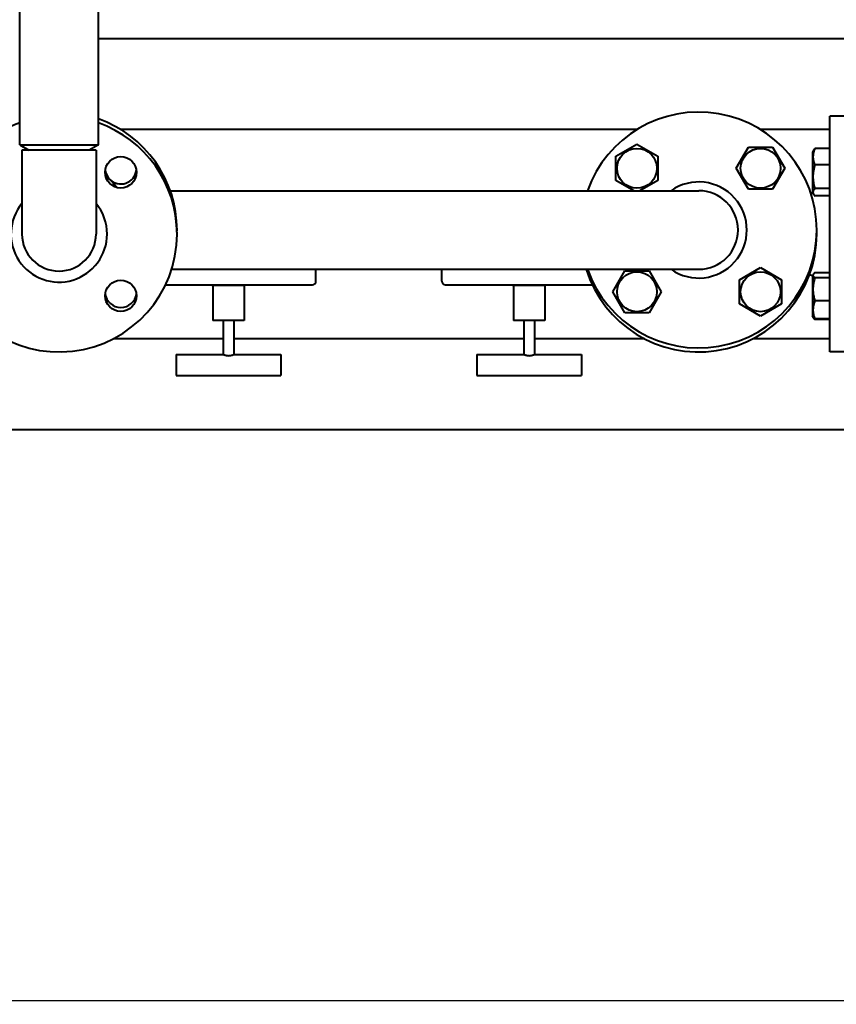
# Model space of a CAD drawing. Header units: millimetres. Extents: x -4428 to 4131, y -3615 to 4038.
# Tile 26 of 172: x -856 to -389, y -3333 to -2770. Entities that reach past the tile are written whole.
import ezdxf

# ---------------------------------------------------------------- set-up
doc = ezdxf.new("R2010")
doc.units = ezdxf.units.MM
doc.linetypes.add('K5LT_BASIC', pattern=[0])
doc.linetypes.add('K5LT_THIN', pattern=[0])
doc.layers.add('Системный слой', color=7, linetype='Continuous')
doc.styles.add('KDIMTEXTSTYLE', font='GOST_AU.SHX', dxfattribs={"width": 0.96, "oblique": 15, "height": 5})
doc.dimstyles.new('KDIMSTYLE (1.00)', dxfattribs={"dimtxt": 5, "dimasz": 1, "dimexe": 2, "dimexo": 0, "dimgap": 1, "dimtad": 1, "dimtxsty": 'KDIMTEXTSTYLE', "dimsah": 1, "dimcen": 0, "dimdle": 1, "dimadec": 0, "dimazin": 0, "dimtfac": 0.667, "dimtmove": 0, "dimatfit": 3, "dimfxl": 1, "dimtvp": 1, "dimtolj": 1, "dimtzin": 0, "dimarcsym": 0})

# ---------------------------------------------------------------- blocks, each defined once
blk = doc.blocks.new('KDIMARROW_01')
at = {"layer": 'Системный слой'}
blk.add_hatch(color=0, dxfattribs=at).paths.add_polyline_path([(-5, -0.66), (0, 0), (-5, 0.66), (-4.5, 0)])
at = {"layer": 'Системный слой', "color": 0, "linetype": 'K5LT_THIN', "lineweight": 20}
for p, q in [((-4.5, 0), (-5, 0.66)), ((-5, 0.66), (0, 0)), ((0, 0), (-5, -0.66)), ((-5, -0.66), (-4.5, 0)), ((0, 0), (-1, 0))]:
    blk.add_line(p, q, dxfattribs=at)
blk = doc.blocks.new('U15')
at = {"layer": 'Системный слой', "color": 150, "linetype": 'K5LT_BASIC', "lineweight": 40, "true_color": 0x0080ff}
for p, q in [((-855.84, -2841.59), (-855.84, -2348.59)), ((-810.84, -2841.59), (-810.84, -2348.59)), ((-810.84, -2780.59), (-150.34, -2780.59)), ((-392.34, -2960.09), (-392.34, -2825.09)), ((-379.34, -2825.09), (-392.34, -2825.09)), ((-798.3, -2832.59), (-502.38, -2832.59)), ((-432.3, -2832.59), (-392.34, -2832.59)), ((-855.84, -2841.59), (-833.34, -2841.59)), ((-855.84, -2841.59), (-850.64, -2844.59)), ((-812.14, -2844.59), (-854.54, -2844.59)), ((-854.54, -2844.59), (-854.54, -2892.59)), ((-833.34, -2841.59), (-810.84, -2841.59)), ((-810.84, -2841.59), (-816.03, -2844.59)), ((-812.14, -2844.59), (-812.14, -2892.59)), ((-514.69, -2848), (-502.69, -2841.07)), ((-502.69, -2841.07), (-490.69, -2848)), ((-445.84, -2854.93), (-438.91, -2842.93)), ((-438.91, -2842.93), (-425.05, -2842.93)), ((-425.05, -2842.93), (-418.12, -2854.93)), ((-401.65, -2844.64), (-402.34, -2845.84)), ((-401.83, -2844.95), (-402.34, -2845.84)), ((-402.34, -2845.84), (-402.34, -2853.78)), ((-392.34, -2843.7), (-400.92, -2843.7)), ((-514.69, -2861.86), (-514.69, -2848)), ((-490.69, -2848), (-490.69, -2861.86)), ((-438.91, -2866.93), (-445.84, -2854.93)), ((-418.12, -2854.93), (-425.05, -2866.93)), ((-402.34, -2853.78), (-402.34, -2868.64)), ((-392.34, -2853.03), (-400.92, -2853.03)), ((-504.43, -2867.78), (-514.69, -2861.86)), ((-490.69, -2861.86), (-500.96, -2867.78)), ((-769.7, -2867.78), (-639.34, -2867.78)), ((-639.34, -2867.78), (-467.34, -2867.78)), ((-425.05, -2866.93), (-438.91, -2866.93)), ((-392.34, -2866.57), (-400.92, -2866.57)), ((-403.2, -2869.23), (-402.21, -2868.85)), ((-401.65, -2869.83), (-402.34, -2868.64)), ((-392.34, -2870.77), (-400.92, -2870.77)), ((-768.93, -2912.78), (-639.34, -2912.78)), ((-686.34, -2919.59), (-686.34, -2912.78)), ((-639.34, -2912.78), (-467.34, -2912.78)), ((-614.34, -2919.59), (-614.34, -2912.78)), ((-516.55, -2925.64), (-509.62, -2913.64)), ((-509.62, -2913.64), (-495.76, -2913.64)), ((-495.76, -2913.64), (-488.84, -2925.64)), ((-443.98, -2918.71), (-431.98, -2911.78)), ((-431.98, -2911.78), (-419.98, -2918.71)), ((-443.98, -2932.57), (-443.98, -2918.71)), ((-419.98, -2918.71), (-419.98, -2932.57)), ((-403.91, -2915.68), (-402.21, -2916.33)), ((-401.83, -2915.66), (-402.34, -2916.55)), ((-402.34, -2916.55), (-402.34, -2938.81)), ((-392.34, -2914.74), (-400.92, -2914.74)), ((-392.34, -2917.7), (-400.92, -2917.7)), ((-772.38, -2921.59), (-736.34, -2921.59)), ((-745.84, -2921.59), (-745.84, -2922.09)), ((-736.34, -2922.09), (-745.84, -2922.09)), ((-745.34, -2922.09), (-745.34, -2942.09)), ((-736.34, -2921.59), (-736.34, -2922.09)), ((-736.34, -2921.59), (-688.34, -2921.59)), ((-726.84, -2922.09), (-736.34, -2922.09)), ((-727.34, -2922.09), (-727.34, -2942.09)), ((-726.84, -2921.59), (-726.84, -2922.09)), ((-612.34, -2921.59), (-564.34, -2921.59)), ((-573.84, -2921.59), (-573.84, -2922.09)), ((-564.34, -2922.09), (-573.84, -2922.09)), ((-573.34, -2922.09), (-573.34, -2942.09)), ((-564.34, -2921.59), (-564.34, -2922.09)), ((-564.34, -2921.59), (-528.29, -2921.59)), ((-554.84, -2922.09), (-564.34, -2922.09)), ((-555.34, -2922.09), (-555.34, -2942.09)), ((-554.84, -2921.59), (-554.84, -2922.09)), ((-509.62, -2937.64), (-516.55, -2925.64)), ((-488.84, -2925.64), (-495.76, -2937.64)), ((-431.98, -2939.5), (-443.98, -2932.57)), ((-419.98, -2932.57), (-431.98, -2939.5)), ((-392.34, -2930.91), (-400.92, -2930.91)), ((-495.76, -2937.64), (-509.62, -2937.64)), ((-402.34, -2938.81), (-402.34, -2939.35)), ((-401.83, -2940.23), (-402.34, -2939.35)), ((-401.65, -2940.54), (-401.83, -2940.23)), ((-392.34, -2941.15), (-400.92, -2941.15)), ((-392.34, -2941.48), (-400.92, -2941.48)), ((-727.34, -2942.09), (-745.34, -2942.09)), ((-739.34, -2942.09), (-739.34, -2961.59)), ((-733.34, -2942.09), (-733.34, -2961.59)), ((-555.34, -2942.09), (-573.34, -2942.09)), ((-567.34, -2942.09), (-567.34, -2961.59)), ((-561.34, -2942.09), (-561.34, -2961.59)), ((-739.34, -2952.59), (-802.41, -2952.59)), ((-567.34, -2952.59), (-733.34, -2952.59)), ((-498.26, -2952.59), (-561.34, -2952.59)), ((-392.34, -2952.59), (-436.41, -2952.59)), ((-766.34, -2961.59), (-739.34, -2961.59)), ((-766.34, -2961.59), (-766.34, -2973.59)), ((-733.34, -2961.59), (-706.34, -2961.59)), ((-706.34, -2961.59), (-706.34, -2973.59)), ((-594.34, -2961.59), (-567.34, -2961.59)), ((-594.34, -2961.59), (-594.34, -2973.59)), ((-561.34, -2961.59), (-534.34, -2961.59)), ((-534.34, -2961.59), (-534.34, -2973.59)), ((-379.34, -2960.09), (-392.34, -2960.09)), ((-766.34, -2973.59), (-706.34, -2973.59)), ((-594.34, -2973.59), (-534.34, -2973.59)), ((-150.34, -3004.59), (-1150.34, -3004.59))]:
    blk.add_line(p, q, dxfattribs=at)
for centre, radius in [((-502.69, -2854.93), 11.4), ((-431.98, -2854.93), 11.4), ((-797.98, -2857.24), 9), ((-797.98, -2927.95), 9), ((-502.69, -2925.64), 11.4), ((-431.98, -2925.64), 11.4)]:
    blk.add_circle(centre, radius, dxfattribs=at)
for centre, radius, start, end in [((-467.34, -2890.28), 67.5, 199.4712, 160.5288), ((-833.34, -2892.59), 67.5, 109.4712, 0), ((-833.34, -2890.28), 67.5, 0, 70.5288), ((-833.34, -2892.59), 67.5, 0, 70.5288), ((-797.98, -2854.93), 9, 187.3663, 225), ((-797.98, -2854.93), 9, 225, 352.6337), ((-833.34, -2890.28), 41, 45, 49.6682), ((-833.34, -2890.28), 41, 36.4671, 45), ((-467.34, -2890.28), 27.5, 234.9032, 125.0968), ((-467.34, -2890.28), 22.5, 270, 90), ((-833.34, -2892.59), 27.5, 140.4356, 0), ((-833.34, -2892.59), 27.5, 0, 39.5644), ((-833.34, -2890.28), 67.5, 359.0205, 0), ((-833.34, -2892.59), 21.2, 180, 0), ((-467.34, -2892.59), 67.5, 197.4062, 0), ((-467.34, -2892.59), 67.5, 0, 0.9795), ((-688.34, -2919.59), 2, 270, 0), ((-612.34, -2919.59), 2, 180, 270), ((-797.98, -2925.64), 9, 187.3663, 352.6337)]:
    blk.add_arc(centre, radius, start, end, dxfattribs=at)
for points, knots in [([(-400.92, -2843.7), (-401.05, -2844.02), (-401.26, -2844.55), (-401.53, -2845.34), (-401.69, -2845.92), (-401.81, -2846.51), (-401.9, -2847.03), (-401.97, -2847.64), (-401.99, -2848.2), (-401.99, -2848.75), (-401.95, -2849.27), (-401.89, -2849.77), (-401.79, -2850.35), (-401.61, -2851.14), (-401.31, -2852.06), (-401.04, -2852.74), (-400.92, -2853.03)], [0, 0, 0, 0, 1.784805, 2.95448, 4.35691, 4.982864, 6.146734, 7.197334, 8.231074, 9.204643, 10.126104, 11.032386, 11.927409, 13.242826, 15.356581, 17, 17, 17, 17]), ([(-401.65, -2844.64), (-401.52, -2844.42), (-401.29, -2844.11), (-401.01, -2843.79), (-400.92, -2843.7)], [0, 0, 0, 0, 3.481803, 5, 5, 5, 5]), ([(-400.92, -2853.03), (-401.05, -2853.49), (-401.24, -2854.17), (-401.47, -2855.16), (-401.61, -2855.84), (-401.75, -2856.64), (-401.84, -2857.28), (-401.92, -2858.04), (-401.97, -2858.74), (-401.99, -2859.57), (-401.99, -2860.35), (-401.95, -2861.11), (-401.89, -2861.84), (-401.79, -2862.67), (-401.61, -2863.83), (-401.31, -2865.16), (-401.04, -2866.14), (-400.92, -2866.57)], [0, 0, 0, 0, 1.889793, 2.772286, 3.97396, 4.613199, 5.962253, 6.508307, 7.620707, 8.715255, 9.746093, 10.721757, 11.68135, 12.629021, 14.021816, 16.259909, 18, 18, 18, 18]), ([(-400.92, -2866.57), (-401.08, -2866.74), (-401.35, -2867.05), (-401.64, -2867.48), (-401.83, -2867.86), (-401.94, -2868.19), (-401.99, -2868.48), (-401.99, -2868.73), (-401.97, -2868.97), (-401.92, -2869.19), (-401.83, -2869.48), (-401.73, -2869.69), (-401.65, -2869.83)], [0, 0, 0, 0, 2.067566, 3.798554, 5.283454, 6.589306, 7.655477, 8.672748, 9.606751, 10.431494, 11.359009, 13, 13, 13, 13]), ([(-401.65, -2869.83), (-401.52, -2870.05), (-401.29, -2870.37), (-401.01, -2870.68), (-400.92, -2870.77)], [0, 0, 0, 0, 3.481803, 5, 5, 5, 5]), ([(-401.83, -2915.66), (-401.87, -2915.74), (-401.93, -2915.86), (-401.98, -2916.05), (-402, -2916.22), (-401.98, -2916.38), (-401.95, -2916.52), (-401.9, -2916.66), (-401.82, -2916.8), (-401.64, -2917.06), (-401.35, -2917.37), (-401.04, -2917.61), (-400.92, -2917.7)], [0, 0, 0, 0, 1.371904, 2.425743, 3.537354, 4.60188, 5.46297, 6.187237, 7.133571, 8.211062, 11.223512, 13, 13, 13, 13]), ([(-400.92, -2917.7), (-401.05, -2918.15), (-401.24, -2918.82), (-401.51, -2919.94), (-401.67, -2920.76), (-401.81, -2921.68), (-401.9, -2922.42), (-401.97, -2923.27), (-402, -2924.1), (-401.99, -2924.87), (-401.94, -2925.73), (-401.86, -2926.64), (-401.69, -2927.79), (-401.4, -2929.21), (-401.11, -2930.28), (-400.92, -2930.91)], [0, 0, 0, 0, 1.679816, 2.464254, 4.100621, 4.689754, 5.785161, 6.773962, 7.746893, 8.757247, 9.530451, 10.808294, 12.055167, 13.667644, 16, 16, 16, 16]), ([(-400.92, -2914.74), (-401.02, -2914.82), (-401.24, -2914.99), (-401.47, -2915.21), (-401.68, -2915.43), (-401.77, -2915.57), (-401.83, -2915.66)], [0, 0, 0, 0, 1.779428, 3.932391, 4.905665, 7, 7, 7, 7]), ([(-400.92, -2930.91), (-401.05, -2931.26), (-401.26, -2931.84), (-401.53, -2932.71), (-401.69, -2933.35), (-401.81, -2933.99), (-401.9, -2934.57), (-401.97, -2935.23), (-401.99, -2935.85), (-401.99, -2936.45), (-401.95, -2937.02), (-401.89, -2937.57), (-401.79, -2938.2), (-401.61, -2939.08), (-401.31, -2940.09), (-401.04, -2940.83), (-400.92, -2941.15)], [0, 0, 0, 0, 1.784805, 2.95448, 4.35691, 4.982864, 6.146734, 7.197334, 8.231074, 9.204643, 10.126104, 11.032386, 11.927409, 13.242826, 15.356581, 17, 17, 17, 17]), ([(-400.92, -2941.15), (-401.02, -2941.07), (-401.24, -2940.9), (-401.47, -2940.69), (-401.68, -2940.46), (-401.77, -2940.32), (-401.83, -2940.23)], [0, 0, 0, 0, 1.779428, 3.932391, 4.905665, 7, 7, 7, 7]), ([(-401.65, -2940.54), (-401.52, -2940.76), (-401.29, -2941.08), (-401.01, -2941.39), (-400.92, -2941.48)], [0, 0, 0, 0, 3.481803, 5, 5, 5, 5]), ([(-733.34, -2961.59), (-733.34, -2961.59), (-733.35, -2961.6), (-733.41, -2961.63), (-733.48, -2961.66), (-733.55, -2961.7), (-733.68, -2961.75), (-733.87, -2961.84), (-734.18, -2961.97), (-734.51, -2962.09), (-734.84, -2962.19), (-735.09, -2962.25), (-735.38, -2962.31), (-735.68, -2962.36), (-736.01, -2962.39), (-736.32, -2962.4), (-736.6, -2962.39), (-736.84, -2962.37), (-737.09, -2962.34), (-737.32, -2962.3), (-737.66, -2962.23), (-738.05, -2962.13), (-738.46, -2961.98), (-738.76, -2961.86), (-738.97, -2961.77), (-739.09, -2961.71), (-739.2, -2961.66), (-739.29, -2961.61), (-739.33, -2961.59), (-739.34, -2961.59), (-739.34, -2961.59)], [0, 0, 0, 0, 1.371989, 2.313418, 3.049733, 3.71259, 4.533795, 5.966719, 7.467084, 9.374021, 10.35822, 11.414053, 12.229287, 13.398745, 14.443812, 15.504834, 16.435349, 17.123815, 17.862309, 18.861166, 19.54986, 21.493672, 23.243588, 24.874122, 26.238082, 27.118612, 27.742929, 29.232079, 30.543845, 31, 31, 31, 31]), ([(-561.34, -2961.59), (-561.34, -2961.59), (-561.35, -2961.6), (-561.41, -2961.63), (-561.48, -2961.66), (-561.55, -2961.7), (-561.68, -2961.75), (-561.87, -2961.84), (-562.18, -2961.97), (-562.51, -2962.09), (-562.84, -2962.19), (-563.09, -2962.25), (-563.38, -2962.31), (-563.68, -2962.36), (-564.01, -2962.39), (-564.32, -2962.4), (-564.6, -2962.39), (-564.84, -2962.37), (-565.09, -2962.34), (-565.32, -2962.3), (-565.66, -2962.23), (-566.05, -2962.13), (-566.46, -2961.98), (-566.76, -2961.86), (-566.97, -2961.77), (-567.09, -2961.71), (-567.2, -2961.66), (-567.29, -2961.61), (-567.33, -2961.59), (-567.34, -2961.59), (-567.34, -2961.59)], [0, 0, 0, 0, 1.371989, 2.313418, 3.049733, 3.71259, 4.533795, 5.966719, 7.467084, 9.374021, 10.35822, 11.414053, 12.229287, 13.398745, 14.443812, 15.504834, 16.435349, 17.123815, 17.862309, 18.861166, 19.54986, 21.493672, 23.243588, 24.874122, 26.238082, 27.118612, 27.742929, 29.232079, 30.543845, 31, 31, 31, 31])]:
    blk.add_open_spline(points, degree=3, knots=knots, dxfattribs=at)
blk.add_open_spline([(-401.75, -2940.36), (-401.72, -2940.42), (-401.68, -2940.48), (-401.65, -2940.54)], degree=3, dxfattribs=at)

msp = doc.modelspace()

# ---------------------------------------------------------------- block references
at = {"layer": 'Системный слой'}
msp.add_blockref('U15', (0, 0), dxfattribs=at)

# ---------------------------------------------------------------- dimensions: what is measured, and where the dimension line sits
at = {"layer": 'Системный слой', "color": 7}
msp.add_linear_dim(base=(-4135.336, -3331.475), p1=(485.664, -2263.092), p2=(-4135.336, -1408.744), location=(-2079.336, -3331.475), text='\\H75.0;\\W0.965;\\Q15;\\H75.0;\\W0.965;\\Q15;\\Q15;4620', dimstyle='KDIMSTYLE (1.00)', override={"dimexo": 0, "dimblk1": 'KDIMARROW_01', "dimblk2": 'KDIMARROW_01', "dimse1": 0, "dimse2": 0, "dimclrt": 7, "dimtolj": 1}, dxfattribs=at).render()

doc.saveas('drawing.dxf')
